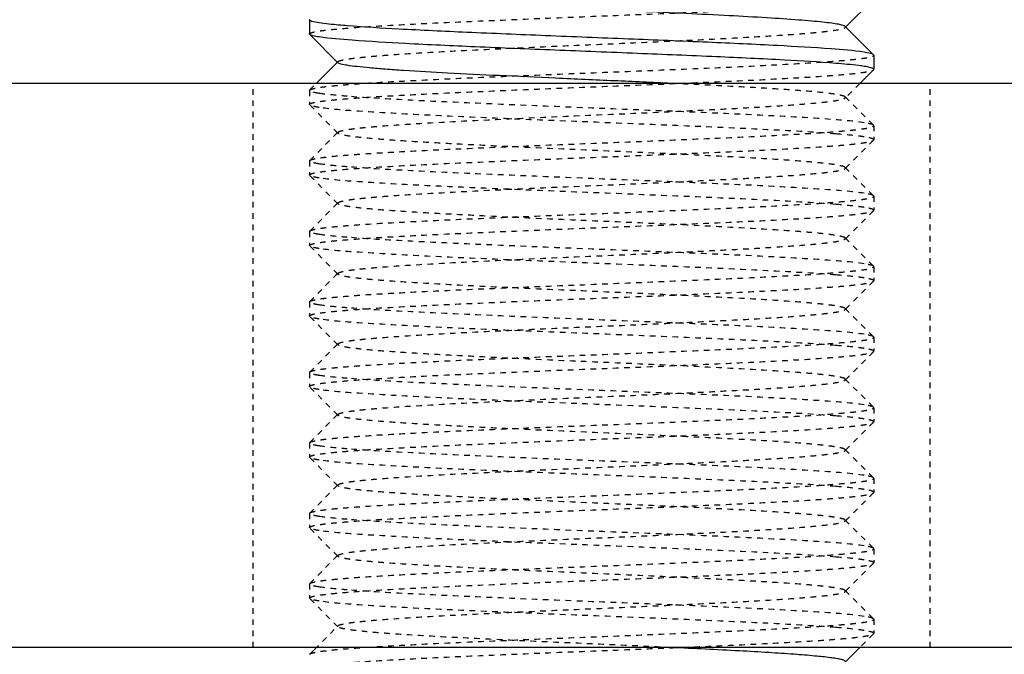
# Model space of a CAD drawing. Header units: millimetres. Extents: x -24622 to 2314, y -1603 to 2287.
# Tile 135 of 236: x 41 to 58, y 867 to 878. Entities that reach past the tile are written whole.
import ezdxf

# ---------------------------------------------------------------- set-up
doc = ezdxf.new("R2010")
doc.units = ezdxf.units.MM
doc.linetypes.add('HIDDEN', pattern=[0.2, 0.1, -0.1])
doc.layers.add('02___PRT_ALL_AXES', color=7, linetype='Continuous')
doc.layers.add('DEFAULT_2', color=8, linetype='HIDDEN')

msp = doc.modelspace()

# ---------------------------------------------------------------- linework, layer by layer
at = {"color": 7, "linetype": 'Continuous'}
for p, q in [((56.02, 878.829), (55.519, 878.328)), ((46.024, 878.462), (46.024, 878.212)), ((55.519, 878.346), (56.02, 877.845)), ((46.028, 878.204), (46.024, 878.212)), ((46.528, 877.703), (46.028, 878.204)), ((56.024, 877.837), (56.02, 877.845)), ((56.024, 877.837), (56.024, 877.587)), ((46.143, 877.336), (46.528, 877.721)), ((56.02, 877.579), (55.777, 877.336)), ((213.024, 877.336), (11.024, 877.336)), ((213.024, 867.336), (11.024, 867.336)), ((46.028, 867.22), (46.111, 867.303)), ((55.777, 867.336), (55.519, 867.078))]:
    msp.add_line(p, q, dxfattribs=at)
for points, start_tangent, end_tangent in [([(55.519, 878.346), (55.48, 878.365), (55.4, 878.384), (55.28, 878.403), (55.122, 878.422), (54.926, 878.441), (54.695, 878.46), (54.134, 878.498), (53.461, 878.536), (52.7, 878.574), (51.877, 878.612), (51.024, 878.65), (50.17, 878.687), (49.348, 878.725), (48.586, 878.763), (47.913, 878.801), (47.353, 878.839), (47.121, 878.858), (46.926, 878.877), (46.767, 878.896), (46.648, 878.915), (46.568, 878.934), (46.528, 878.953)], (-0.70985, 0.704353), (-0.707572, 0.706641)), ([(46.194, 878.41), (46.067, 878.436), (46.035, 878.449), (46.024, 878.462)], (-0.988371, 0.152064), (0, 1)), ([(46.694, 878.358), (46.54, 878.371), (46.194, 878.41)], (-0.99685, 0.079313), (-0.988371, 0.152064)), ([(55.853, 877.889), (55.27, 877.948), (54.321, 878.006), (53.087, 878.065), (51.676, 878.123), (50.209, 878.182), (48.812, 878.241), (47.606, 878.299), (46.694, 878.358)], (-0.988371, 0.152064), (-0.99685, 0.079313)), ([(46.194, 878.16), (46.081, 878.182), (46.028, 878.204)], (-0.988371, 0.152064), (-0.709309, 0.704897)), ([(55.354, 877.691), (54.442, 877.75), (53.235, 877.808), (51.838, 877.867), (50.371, 877.926), (48.96, 877.984), (47.727, 878.043), (46.778, 878.101), (46.194, 878.16)], (-0.99685, 0.079313), (-0.988371, 0.152064)), ([(56.02, 877.845), (55.967, 877.867), (55.853, 877.889)], (-0.709308, 0.704898), (-0.988371, 0.152064)), ([(52.441, 877.336), (51.426, 877.382), (50.39, 877.428), (49.387, 877.474), (48.471, 877.52), (47.691, 877.565), (47.365, 877.588), (47.088, 877.611), (46.863, 877.634), (46.693, 877.657), (46.581, 877.68), (46.528, 877.703)], (-0.998917, 0.046533), (-0.705534, 0.708676)), ([(55.853, 877.639), (55.758, 877.652), (55.354, 877.691)], (-0.988371, 0.152064), (-0.99685, 0.079313)), ([(56.024, 877.587), (56.013, 877.6), (55.981, 877.613), (55.853, 877.639)], (0, 1), (-0.988371, 0.152064)), ([(55.519, 867.096), (55.492, 867.111), (55.439, 867.126), (55.36, 867.141), (55.257, 867.156), (54.98, 867.186), (54.613, 867.216), (54.165, 867.246), (53.645, 867.276), (52.441, 867.336)], (-0.705586, 0.708625), (-0.998917, 0.046533))]:
    msp.add_spline(points, degree=3, dxfattribs=dict(at, start_tangent=start_tangent, end_tangent=end_tangent))
at = {"layer": '02___PRT_ALL_AXES', "color": 7, "linetype": 'Continuous'}
msp.add_line((46.024, 878.462), (46.024, 878.212), dxfattribs=at)
at = {"layer": '02___PRT_ALL_AXES', "color": 8, "linetype": 'HIDDEN'}
for p, q in [((57.024, 877.336), (45.024, 877.336)), ((45.024, 867.336), (45.024, 877.336)), ((57.024, 867.336), (57.024, 877.336)), ((46.024, 877.212), (46.024, 876.962)), ((56.024, 876.587), (56.024, 876.337)), ((46.024, 875.962), (46.024, 875.712)), ((56.024, 875.337), (56.024, 875.087)), ((46.024, 874.712), (46.024, 874.462)), ((56.024, 874.087), (56.024, 873.837)), ((46.024, 873.462), (46.024, 873.212)), ((56.024, 872.837), (56.024, 872.587)), ((46.024, 872.212), (46.024, 871.962)), ((56.024, 871.587), (56.024, 871.337)), ((46.024, 870.962), (46.024, 870.712)), ((56.024, 870.337), (56.024, 870.087)), ((46.024, 869.712), (46.024, 869.462)), ((56.024, 869.087), (56.024, 868.837)), ((46.024, 868.462), (46.024, 868.212)), ((57.024, 867.336), (45.024, 867.336))]:
    msp.add_line(p, q, dxfattribs=at)
at = {"layer": 'DEFAULT_2', "color": 8, "linetype": 'HIDDEN'}
for p, q in [((46.024, 878.462), (46.028, 878.47)), ((55.524, 878.337), (55.519, 878.346)), ((55.519, 878.328), (55.524, 878.337)), ((46.528, 877.703), (46.528, 877.721)), ((56.02, 877.579), (56.024, 877.587)), ((46.028, 877.22), (46.143, 877.336)), ((55.777, 877.336), (55.519, 877.078)), ((46.024, 877.212), (46.028, 877.22)), ((46.024, 877.212), (46.024, 876.962)), ((46.028, 876.954), (46.024, 876.962)), ((46.528, 876.453), (46.028, 876.954)), ((55.519, 877.096), (56.02, 876.595)), ((55.519, 877.078), (55.519, 877.096)), ((56.024, 876.587), (56.02, 876.595)), ((46.028, 875.97), (46.528, 876.471)), ((46.528, 876.453), (46.528, 876.471)), ((56.024, 876.587), (56.024, 876.337)), ((56.02, 876.329), (55.519, 875.828)), ((56.02, 876.329), (56.024, 876.337)), ((46.024, 875.962), (46.028, 875.97)), ((46.024, 875.962), (46.024, 875.712)), ((55.519, 875.846), (56.02, 875.345)), ((46.028, 875.704), (46.024, 875.712)), ((46.528, 875.203), (46.028, 875.704)), ((46.028, 874.72), (46.528, 875.221)), ((46.528, 875.203), (46.528, 875.221)), ((56.024, 875.337), (56.02, 875.345)), ((56.02, 875.079), (55.519, 874.578)), ((56.02, 875.079), (56.024, 875.087)), ((46.024, 874.712), (46.028, 874.72)), ((46.024, 874.712), (46.024, 874.462)), ((55.519, 874.596), (56.02, 874.095)), ((55.519, 874.578), (55.519, 874.596)), ((46.028, 874.454), (46.024, 874.462)), ((46.528, 873.953), (46.028, 874.454)), ((46.028, 873.47), (46.528, 873.971)), ((46.528, 873.953), (46.528, 873.971)), ((56.024, 874.087), (56.02, 874.095)), ((56.024, 874.087), (56.024, 873.837)), ((56.02, 873.829), (55.519, 873.328)), ((56.02, 873.829), (56.024, 873.837)), ((46.024, 873.462), (46.028, 873.47)), ((46.024, 873.462), (46.024, 873.212)), ((55.519, 873.346), (56.02, 872.845)), ((55.524, 873.337), (55.519, 873.346)), ((55.519, 873.328), (55.524, 873.337)), ((46.028, 873.204), (46.024, 873.212)), ((46.528, 872.703), (46.028, 873.204)), ((56.024, 872.837), (56.02, 872.845)), ((56.024, 872.837), (56.024, 872.587)), ((46.028, 872.22), (46.528, 872.721)), ((46.528, 872.703), (46.528, 872.721)), ((56.02, 872.579), (55.519, 872.078)), ((56.02, 872.579), (56.024, 872.587)), ((46.024, 872.212), (46.028, 872.22)), ((46.024, 872.212), (46.024, 871.962)), ((55.519, 872.096), (56.02, 871.595)), ((55.519, 872.078), (55.519, 872.096)), ((46.028, 871.954), (46.024, 871.962)), ((46.528, 871.453), (46.028, 871.954)), ((56.024, 871.587), (56.02, 871.595)), ((56.024, 871.587), (56.024, 871.337)), ((46.028, 870.97), (46.528, 871.471)), ((46.528, 871.453), (46.528, 871.471)), ((56.02, 871.329), (55.519, 870.828)), ((56.02, 871.329), (56.024, 871.337)), ((46.024, 870.962), (46.028, 870.97)), ((46.024, 870.962), (46.024, 870.712)), ((55.519, 870.846), (56.02, 870.345)), ((46.028, 870.704), (46.024, 870.712)), ((46.528, 870.203), (46.028, 870.704)), ((56.024, 870.337), (56.02, 870.345)), ((56.024, 870.337), (56.024, 870.087)), ((46.028, 869.72), (46.528, 870.221)), ((46.528, 870.203), (46.528, 870.221)), ((56.02, 870.079), (55.519, 869.578)), ((56.02, 870.079), (56.024, 870.087)), ((46.024, 869.712), (46.028, 869.72)), ((46.024, 869.712), (46.024, 869.462)), ((46.028, 869.454), (46.024, 869.462)), ((46.528, 868.953), (46.028, 869.454)), ((55.519, 869.596), (56.02, 869.095)), ((55.519, 869.578), (55.519, 869.596)), ((56.024, 869.087), (56.02, 869.095)), ((56.024, 869.087), (56.024, 868.837)), ((46.028, 868.47), (46.528, 868.971)), ((46.528, 868.953), (46.528, 868.971)), ((56.02, 868.829), (55.519, 868.328)), ((56.02, 868.829), (56.024, 868.837)), ((46.024, 868.462), (46.028, 868.47)), ((46.024, 868.462), (46.024, 868.212)), ((46.028, 868.204), (46.024, 868.212)), ((55.519, 868.346), (56.02, 867.845)), ((55.524, 868.337), (55.519, 868.346)), ((55.519, 868.328), (55.524, 868.337)), ((46.528, 867.703), (46.028, 868.204)), ((46.111, 867.303), (46.528, 867.721)), ((46.528, 867.703), (46.528, 867.721)), ((56.024, 867.837), (56.02, 867.845)), ((56.024, 867.837), (56.024, 867.587)), ((56.02, 867.579), (55.777, 867.336)), ((56.02, 867.579), (56.024, 867.587)), ((46.024, 867.212), (46.028, 867.22))]:
    msp.add_line(p, q, dxfattribs=at)
for points, start_tangent, end_tangent in [([(46.024, 878.212), (46.047, 878.231), (46.118, 878.251), (46.234, 878.27), (46.395, 878.289), (46.6, 878.308), (46.846, 878.328), (47.453, 878.366), (48.194, 878.405), (49.042, 878.443), (49.963, 878.482), (50.924, 878.521), (51.889, 878.559), (52.822, 878.598), (53.687, 878.636), (54.452, 878.675), (55.089, 878.713), (55.352, 878.733), (55.574, 878.752), (55.753, 878.771), (55.888, 878.791), (55.977, 878.81), (56.02, 878.829)], (0, 1), (0.709309, 0.704897)), ([(46.528, 877.721), (46.568, 877.74), (46.648, 877.759), (46.767, 877.778), (46.926, 877.797), (47.121, 877.816), (47.353, 877.835), (47.913, 877.873), (48.586, 877.911), (49.348, 877.949), (50.17, 877.987), (51.024, 878.024), (51.877, 878.062), (52.7, 878.1), (53.461, 878.138), (54.134, 878.176), (54.695, 878.214), (54.926, 878.233), (55.122, 878.252), (55.28, 878.271), (55.4, 878.29), (55.48, 878.309), (55.519, 878.328)], (0.707569, 0.706644), (0.709853, 0.70435)), ([(46.028, 877.22), (46.071, 877.239), (46.16, 877.259), (46.295, 877.278), (46.474, 877.297), (46.696, 877.316), (46.959, 877.336), (47.596, 877.374), (48.361, 877.413), (49.226, 877.451), (50.159, 877.49), (51.123, 877.528), (52.085, 877.567), (53.006, 877.606), (53.853, 877.644), (54.594, 877.683), (55.202, 877.721), (55.448, 877.741), (55.653, 877.76), (55.814, 877.779), (55.93, 877.798), (56, 877.818), (56.024, 877.837)], (0.709308, 0.704898), (0, 1)), ([(46.024, 876.962), (46.047, 876.981), (46.118, 877.001), (46.234, 877.02), (46.395, 877.039), (46.6, 877.058), (46.846, 877.078), (47.453, 877.116), (48.194, 877.155), (49.042, 877.193), (49.963, 877.232), (50.924, 877.271), (51.889, 877.309), (52.822, 877.348), (53.687, 877.386), (54.452, 877.425), (55.089, 877.463), (55.352, 877.483), (55.574, 877.502), (55.753, 877.521), (55.888, 877.541), (55.977, 877.56), (56.02, 877.579)], (0, 1), (0.709309, 0.704897)), ([(55.519, 877.096), (55.492, 877.111), (55.439, 877.126), (55.36, 877.141), (55.257, 877.156), (54.98, 877.186), (54.613, 877.216), (54.165, 877.246), (53.645, 877.276), (52.441, 877.336)], (-0.705586, 0.708625), (-0.998917, 0.046533)), ([(46.194, 877.16), (46.067, 877.186), (46.035, 877.199), (46.024, 877.212)], (-0.988371, 0.152064), (0, 1)), ([(46.694, 877.108), (46.54, 877.121), (46.194, 877.16)], (-0.99685, 0.079313), (-0.988371, 0.152064)), ([(46.194, 876.91), (46.081, 876.932), (46.028, 876.954)], (-0.988371, 0.152064), (-0.709309, 0.704897)), ([(46.528, 876.471), (46.568, 876.49), (46.648, 876.509), (46.767, 876.528), (46.926, 876.547), (47.122, 876.566), (47.353, 876.585), (47.913, 876.623), (48.958, 876.68), (50.17, 876.737), (51.453, 876.793), (52.7, 876.85), (53.278, 876.879), (53.811, 876.907), (54.286, 876.936), (54.695, 876.964), (55.029, 876.993), (55.28, 877.021), (55.445, 877.05), (55.494, 877.064), (55.519, 877.078)], (0.705531, 0.708679), (0.705589, 0.708621)), ([(55.853, 876.639), (55.27, 876.698), (54.321, 876.756), (53.087, 876.815), (51.676, 876.873), (50.209, 876.932), (48.812, 876.991), (47.606, 877.049), (46.694, 877.108)], (-0.988371, 0.152064), (-0.99685, 0.079313)), ([(55.354, 876.441), (54.442, 876.5), (53.235, 876.558), (51.838, 876.617), (50.371, 876.676), (48.96, 876.734), (47.727, 876.793), (46.778, 876.851), (46.194, 876.91)], (-0.99685, 0.079313), (-0.988371, 0.152064)), ([(56.02, 876.595), (55.967, 876.617), (55.853, 876.639)], (-0.709308, 0.704898), (-0.988371, 0.152064)), ([(46.028, 875.97), (46.071, 875.989), (46.16, 876.009), (46.295, 876.028), (46.474, 876.047), (46.696, 876.066), (46.959, 876.086), (47.596, 876.124), (48.361, 876.163), (49.226, 876.201), (50.159, 876.24), (51.123, 876.278), (52.085, 876.317), (53.006, 876.356), (53.853, 876.394), (54.594, 876.433), (55.202, 876.471), (55.448, 876.491), (55.653, 876.51), (55.814, 876.529), (55.93, 876.548), (56, 876.568), (56.024, 876.587)], (0.709308, 0.704898), (0, 1)), ([(55.519, 875.846), (55.48, 875.865), (55.4, 875.884), (55.28, 875.903), (55.122, 875.922), (54.926, 875.941), (54.695, 875.96), (54.135, 875.998), (53.09, 876.055), (51.877, 876.112), (50.595, 876.168), (49.348, 876.225), (48.769, 876.254), (48.237, 876.282), (47.761, 876.311), (47.353, 876.339), (47.019, 876.368), (46.767, 876.396), (46.603, 876.425), (46.554, 876.439), (46.528, 876.453)], (-0.708262, 0.70595), (-0.707572, 0.706641)), ([(55.853, 876.389), (55.758, 876.402), (55.354, 876.441)], (-0.988371, 0.152064), (-0.99685, 0.079313)), ([(46.024, 875.712), (46.047, 875.731), (46.118, 875.751), (46.234, 875.77), (46.395, 875.789), (46.6, 875.808), (46.846, 875.828), (47.453, 875.866), (48.194, 875.905), (49.042, 875.943), (49.963, 875.982), (50.924, 876.021), (51.889, 876.059), (52.822, 876.098), (53.687, 876.136), (54.452, 876.175), (55.089, 876.213), (55.352, 876.233), (55.574, 876.252), (55.753, 876.271), (55.888, 876.291), (55.977, 876.31), (56.02, 876.329)], (0, 1), (0.709309, 0.704897)), ([(56.024, 876.337), (56.013, 876.35), (55.981, 876.363), (55.853, 876.389)], (0, 1), (-0.988371, 0.152064)), ([(46.194, 875.91), (46.067, 875.936), (46.035, 875.949), (46.024, 875.962)], (-0.988371, 0.152064), (0, 1)), ([(46.694, 875.858), (46.54, 875.871), (46.194, 875.91)], (-0.99685, 0.079313), (-0.988371, 0.152064)), ([(46.528, 875.221), (46.568, 875.24), (46.648, 875.259), (46.767, 875.278), (46.926, 875.297), (47.121, 875.316), (47.353, 875.335), (47.913, 875.373), (48.958, 875.43), (50.17, 875.487), (51.453, 875.543), (52.7, 875.6), (53.278, 875.629), (53.811, 875.657), (54.286, 875.686), (54.695, 875.714), (55.029, 875.743), (55.28, 875.771), (55.445, 875.8), (55.494, 875.814), (55.519, 875.828)], (0.707569, 0.706644), (0.708265, 0.705946)), ([(55.853, 875.389), (55.27, 875.448), (54.321, 875.506), (53.087, 875.565), (51.676, 875.623), (50.209, 875.682), (48.812, 875.741), (47.606, 875.799), (46.694, 875.858)], (-0.988371, 0.152064), (-0.99685, 0.079313)), ([(55.519, 875.828), (55.519, 875.846)], (0.708265, 0.705946), (-0.708262, 0.70595)), ([(46.194, 875.66), (46.081, 875.682), (46.028, 875.704)], (-0.988371, 0.152064), (-0.709309, 0.704897)), ([(55.354, 875.191), (54.442, 875.25), (53.235, 875.308), (51.838, 875.367), (50.371, 875.426), (48.96, 875.484), (47.727, 875.543), (46.778, 875.601), (46.194, 875.66)], (-0.99685, 0.079313), (-0.988371, 0.152064)), ([(56.02, 875.345), (55.967, 875.367), (55.853, 875.389)], (-0.709308, 0.704898), (-0.988371, 0.152064)), ([(46.028, 874.72), (46.071, 874.739), (46.16, 874.759), (46.295, 874.778), (46.474, 874.797), (46.696, 874.816), (46.959, 874.836), (47.596, 874.874), (48.361, 874.913), (49.226, 874.951), (50.159, 874.99), (51.123, 875.028), (52.085, 875.067), (53.006, 875.106), (53.853, 875.144), (54.594, 875.183), (55.202, 875.221), (55.448, 875.241), (55.653, 875.26), (55.814, 875.279), (55.93, 875.298), (56, 875.318), (56.024, 875.337)], (0.709308, 0.704898), (0, 1)), ([(55.519, 874.596), (55.48, 874.615), (55.4, 874.634), (55.28, 874.653), (55.122, 874.672), (54.926, 874.691), (54.695, 874.71), (54.135, 874.748), (53.09, 874.805), (51.877, 874.862), (50.595, 874.918), (49.348, 874.975), (48.769, 875.004), (48.237, 875.032), (47.761, 875.061), (47.353, 875.089), (47.019, 875.118), (46.767, 875.146), (46.603, 875.175), (46.554, 875.189), (46.528, 875.203)], (-0.705586, 0.708625), (-0.705534, 0.708676)), ([(46.024, 874.462), (46.047, 874.481), (46.118, 874.501), (46.234, 874.52), (46.395, 874.539), (46.6, 874.558), (46.846, 874.578), (47.453, 874.616), (48.194, 874.655), (49.042, 874.693), (49.963, 874.732), (50.924, 874.771), (51.889, 874.809), (52.822, 874.848), (53.687, 874.886), (54.452, 874.925), (55.089, 874.963), (55.352, 874.983), (55.574, 875.002), (55.753, 875.021), (55.888, 875.041), (55.977, 875.06), (56.02, 875.079)], (0, 1), (0.709309, 0.704897)), ([(55.853, 875.139), (55.758, 875.152), (55.354, 875.191)], (-0.988371, 0.152064), (-0.99685, 0.079313)), ([(56.024, 875.087), (56.013, 875.1), (55.981, 875.113), (55.853, 875.139)], (0, 1), (-0.988371, 0.152064)), ([(46.194, 874.66), (46.067, 874.686), (46.035, 874.699), (46.024, 874.712)], (-0.988371, 0.152064), (0, 1)), ([(46.694, 874.608), (46.54, 874.621), (46.194, 874.66)], (-0.99685, 0.079313), (-0.988371, 0.152064)), ([(46.528, 873.971), (46.568, 873.99), (46.648, 874.009), (46.767, 874.028), (46.926, 874.047), (47.122, 874.066), (47.353, 874.085), (47.913, 874.123), (48.958, 874.18), (50.17, 874.237), (51.453, 874.293), (52.7, 874.35), (53.278, 874.379), (53.811, 874.407), (54.286, 874.436), (54.695, 874.464), (55.029, 874.493), (55.28, 874.521), (55.445, 874.55), (55.494, 874.564), (55.519, 874.578)], (0.705531, 0.708679), (0.705589, 0.708621)), ([(55.853, 874.139), (55.27, 874.198), (54.321, 874.256), (53.087, 874.315), (51.676, 874.373), (50.209, 874.432), (48.812, 874.491), (47.606, 874.549), (46.694, 874.608)], (-0.988371, 0.152064), (-0.99685, 0.079313)), ([(46.194, 874.41), (46.081, 874.432), (46.028, 874.454)], (-0.988371, 0.152064), (-0.709309, 0.704897)), ([(55.354, 873.941), (54.442, 874), (53.235, 874.058), (51.838, 874.117), (50.371, 874.176), (48.96, 874.234), (47.727, 874.293), (46.778, 874.351), (46.194, 874.41)], (-0.99685, 0.079313), (-0.988371, 0.152064)), ([(46.028, 873.47), (46.071, 873.489), (46.16, 873.509), (46.295, 873.528), (46.474, 873.547), (46.696, 873.566), (46.959, 873.586), (47.596, 873.624), (48.361, 873.663), (49.226, 873.701), (50.159, 873.74), (51.123, 873.778), (52.085, 873.817), (53.006, 873.856), (53.853, 873.894), (54.594, 873.933), (55.202, 873.971), (55.448, 873.991), (55.653, 874.01), (55.814, 874.029), (55.93, 874.048), (56, 874.068), (56.024, 874.087)], (0.709308, 0.704898), (0, 1)), ([(56.02, 874.095), (55.967, 874.117), (55.853, 874.139)], (-0.709308, 0.704898), (-0.988371, 0.152064)), ([(46.024, 873.212), (46.047, 873.231), (46.118, 873.251), (46.234, 873.27), (46.395, 873.289), (46.6, 873.308), (46.846, 873.328), (47.453, 873.366), (48.194, 873.405), (49.042, 873.443), (49.963, 873.482), (50.924, 873.521), (51.889, 873.559), (52.822, 873.598), (53.687, 873.636), (54.452, 873.675), (55.089, 873.713), (55.352, 873.733), (55.574, 873.752), (55.753, 873.771), (55.888, 873.791), (55.977, 873.81), (56.02, 873.829)], (0, 1), (0.709309, 0.704897)), ([(55.519, 873.346), (55.48, 873.365), (55.4, 873.384), (55.28, 873.403), (55.122, 873.422), (54.926, 873.441), (54.695, 873.46), (54.134, 873.498), (53.461, 873.536), (52.7, 873.574), (51.877, 873.612), (51.024, 873.65), (50.17, 873.687), (49.348, 873.725), (48.586, 873.763), (47.913, 873.801), (47.353, 873.839), (47.121, 873.858), (46.926, 873.877), (46.767, 873.896), (46.648, 873.915), (46.568, 873.934), (46.528, 873.953)], (-0.70985, 0.704353), (-0.707572, 0.706641)), ([(55.853, 873.889), (55.758, 873.902), (55.354, 873.941)], (-0.988371, 0.152064), (-0.99685, 0.079313)), ([(56.024, 873.837), (56.013, 873.85), (55.981, 873.863), (55.853, 873.889)], (0, 1), (-0.988371, 0.152064)), ([(46.194, 873.41), (46.067, 873.436), (46.035, 873.449), (46.024, 873.462)], (-0.988371, 0.152064), (0, 1)), ([(46.694, 873.358), (46.54, 873.371), (46.194, 873.41)], (-0.99685, 0.079313), (-0.988371, 0.152064)), ([(46.528, 872.721), (46.568, 872.74), (46.648, 872.759), (46.767, 872.778), (46.926, 872.797), (47.121, 872.816), (47.353, 872.835), (47.913, 872.873), (48.586, 872.911), (49.348, 872.949), (50.17, 872.987), (51.024, 873.024), (51.877, 873.062), (52.7, 873.1), (53.461, 873.138), (54.134, 873.176), (54.695, 873.214), (54.926, 873.233), (55.122, 873.252), (55.28, 873.271), (55.4, 873.29), (55.48, 873.309), (55.519, 873.328)], (0.707569, 0.706644), (0.709853, 0.70435)), ([(55.853, 872.889), (55.27, 872.948), (54.321, 873.006), (53.087, 873.065), (51.676, 873.123), (50.209, 873.182), (48.812, 873.241), (47.606, 873.299), (46.694, 873.358)], (-0.988371, 0.152064), (-0.99685, 0.079313)), ([(46.194, 873.16), (46.081, 873.182), (46.028, 873.204)], (-0.988371, 0.152064), (-0.709309, 0.704897)), ([(55.354, 872.691), (54.442, 872.75), (53.235, 872.808), (51.838, 872.867), (50.371, 872.926), (48.96, 872.984), (47.727, 873.043), (46.778, 873.101), (46.194, 873.16)], (-0.99685, 0.079313), (-0.988371, 0.152064)), ([(46.028, 872.22), (46.071, 872.239), (46.16, 872.259), (46.295, 872.278), (46.474, 872.297), (46.696, 872.316), (46.959, 872.336), (47.596, 872.374), (48.361, 872.413), (49.226, 872.451), (50.159, 872.49), (51.123, 872.528), (52.085, 872.567), (53.006, 872.606), (53.853, 872.644), (54.594, 872.683), (55.202, 872.721), (55.448, 872.741), (55.653, 872.76), (55.814, 872.779), (55.93, 872.798), (56, 872.818), (56.024, 872.837)], (0.709308, 0.704898), (0, 1)), ([(56.02, 872.845), (55.967, 872.867), (55.853, 872.889)], (-0.709308, 0.704898), (-0.988371, 0.152064)), ([(46.024, 871.962), (46.047, 871.981), (46.118, 872.001), (46.234, 872.02), (46.395, 872.039), (46.6, 872.058), (46.846, 872.078), (47.453, 872.116), (48.194, 872.155), (49.042, 872.193), (49.963, 872.232), (50.924, 872.271), (51.889, 872.309), (52.822, 872.348), (53.687, 872.386), (54.452, 872.425), (55.089, 872.463), (55.352, 872.483), (55.574, 872.502), (55.753, 872.521), (55.888, 872.541), (55.977, 872.56), (56.02, 872.579)], (0, 1), (0.709309, 0.704897)), ([(55.519, 872.096), (55.48, 872.115), (55.4, 872.134), (55.28, 872.153), (55.122, 872.172), (54.926, 872.191), (54.695, 872.21), (54.135, 872.248), (53.09, 872.305), (51.877, 872.362), (50.595, 872.418), (49.348, 872.475), (48.769, 872.504), (48.237, 872.532), (47.761, 872.561), (47.353, 872.589), (47.019, 872.618), (46.767, 872.646), (46.603, 872.675), (46.554, 872.689), (46.528, 872.703)], (-0.705586, 0.708625), (-0.705534, 0.708676)), ([(55.853, 872.639), (55.758, 872.652), (55.354, 872.691)], (-0.988371, 0.152064), (-0.99685, 0.079313)), ([(56.024, 872.587), (56.013, 872.6), (55.981, 872.613), (55.853, 872.639)], (0, 1), (-0.988371, 0.152064)), ([(46.194, 872.16), (46.067, 872.186), (46.035, 872.199), (46.024, 872.212)], (-0.988371, 0.152064), (0, 1)), ([(46.694, 872.108), (46.54, 872.121), (46.194, 872.16)], (-0.99685, 0.079313), (-0.988371, 0.152064)), ([(46.528, 871.471), (46.568, 871.49), (46.648, 871.509), (46.767, 871.528), (46.926, 871.547), (47.122, 871.566), (47.353, 871.585), (47.913, 871.623), (48.958, 871.68), (50.17, 871.737), (51.453, 871.793), (52.7, 871.85), (53.278, 871.879), (53.811, 871.907), (54.286, 871.936), (54.695, 871.964), (55.029, 871.993), (55.28, 872.021), (55.445, 872.05), (55.494, 872.064), (55.519, 872.078)], (0.705531, 0.708679), (0.705589, 0.708621)), ([(55.853, 871.639), (55.27, 871.698), (54.321, 871.756), (53.087, 871.815), (51.676, 871.873), (50.209, 871.932), (48.812, 871.991), (47.606, 872.049), (46.694, 872.108)], (-0.988371, 0.152064), (-0.99685, 0.079313)), ([(46.194, 871.91), (46.081, 871.932), (46.028, 871.954)], (-0.988371, 0.152064), (-0.709309, 0.704897)), ([(55.354, 871.441), (54.442, 871.5), (53.235, 871.558), (51.838, 871.617), (50.371, 871.676), (48.96, 871.734), (47.727, 871.793), (46.778, 871.851), (46.194, 871.91)], (-0.99685, 0.079313), (-0.988371, 0.152064)), ([(46.028, 870.97), (46.071, 870.989), (46.16, 871.009), (46.295, 871.028), (46.474, 871.047), (46.696, 871.066), (46.959, 871.086), (47.596, 871.124), (48.361, 871.163), (49.226, 871.201), (50.159, 871.24), (51.123, 871.278), (52.085, 871.317), (53.006, 871.356), (53.853, 871.394), (54.594, 871.433), (55.202, 871.471), (55.448, 871.491), (55.653, 871.51), (55.814, 871.529), (55.93, 871.548), (56, 871.568), (56.024, 871.587)], (0.709308, 0.704898), (0, 1)), ([(56.02, 871.595), (55.967, 871.617), (55.853, 871.639)], (-0.709308, 0.704898), (-0.988371, 0.152064)), ([(55.519, 870.846), (55.48, 870.865), (55.4, 870.884), (55.28, 870.903), (55.122, 870.922), (54.926, 870.941), (54.695, 870.96), (54.135, 870.998), (53.09, 871.055), (51.877, 871.112), (50.595, 871.168), (49.348, 871.225), (48.769, 871.254), (48.237, 871.282), (47.761, 871.311), (47.353, 871.339), (47.019, 871.368), (46.767, 871.396), (46.603, 871.425), (46.554, 871.439), (46.528, 871.453)], (-0.708262, 0.70595), (-0.707572, 0.706641)), ([(55.853, 871.389), (55.758, 871.402), (55.354, 871.441)], (-0.988371, 0.152064), (-0.99685, 0.079313)), ([(56.024, 871.337), (56.013, 871.35), (55.981, 871.363), (55.853, 871.389)], (0, 1), (-0.988371, 0.152064)), ([(46.024, 870.712), (46.047, 870.731), (46.118, 870.751), (46.234, 870.77), (46.395, 870.789), (46.6, 870.808), (46.846, 870.828), (47.453, 870.866), (48.194, 870.905), (49.042, 870.943), (49.963, 870.982), (50.924, 871.021), (51.889, 871.059), (52.822, 871.098), (53.687, 871.136), (54.452, 871.175), (55.089, 871.213), (55.352, 871.233), (55.574, 871.252), (55.753, 871.271), (55.888, 871.291), (55.977, 871.31), (56.02, 871.329)], (0, 1), (0.709309, 0.704897)), ([(46.194, 870.91), (46.067, 870.936), (46.035, 870.949), (46.024, 870.962)], (-0.988371, 0.152064), (0, 1)), ([(46.694, 870.858), (46.54, 870.871), (46.194, 870.91)], (-0.99685, 0.079313), (-0.988371, 0.152064)), ([(55.853, 870.389), (55.27, 870.448), (54.321, 870.506), (53.087, 870.565), (51.676, 870.623), (50.209, 870.682), (48.812, 870.741), (47.606, 870.799), (46.694, 870.858)], (-0.988371, 0.152064), (-0.99685, 0.079313)), ([(55.519, 870.828), (55.519, 870.846)], (0.708265, 0.705946), (-0.708262, 0.70595)), ([(46.194, 870.66), (46.081, 870.682), (46.028, 870.704)], (-0.988371, 0.152064), (-0.709309, 0.704897)), ([(55.354, 870.191), (54.442, 870.25), (53.235, 870.308), (51.838, 870.367), (50.371, 870.426), (48.96, 870.484), (47.727, 870.543), (46.778, 870.601), (46.194, 870.66)], (-0.99685, 0.079313), (-0.988371, 0.152064)), ([(46.528, 870.221), (46.568, 870.24), (46.648, 870.259), (46.767, 870.278), (46.926, 870.297), (47.121, 870.316), (47.353, 870.335), (47.913, 870.373), (48.958, 870.43), (50.17, 870.487), (51.453, 870.543), (52.7, 870.6), (53.278, 870.629), (53.811, 870.657), (54.286, 870.686), (54.695, 870.714), (55.029, 870.743), (55.28, 870.771), (55.445, 870.8), (55.494, 870.814), (55.519, 870.828)], (0.707569, 0.706644), (0.708265, 0.705946)), ([(46.028, 869.72), (46.071, 869.739), (46.16, 869.759), (46.295, 869.778), (46.474, 869.797), (46.696, 869.816), (46.959, 869.836), (47.596, 869.874), (48.361, 869.913), (49.226, 869.951), (50.159, 869.99), (51.123, 870.028), (52.085, 870.067), (53.006, 870.106), (53.853, 870.144), (54.594, 870.183), (55.202, 870.221), (55.448, 870.241), (55.653, 870.26), (55.814, 870.279), (55.93, 870.298), (56, 870.318), (56.024, 870.337)], (0.709308, 0.704898), (0, 1)), ([(56.02, 870.345), (55.967, 870.367), (55.853, 870.389)], (-0.709308, 0.704898), (-0.988371, 0.152064)), ([(55.519, 869.596), (55.48, 869.615), (55.4, 869.634), (55.28, 869.653), (55.122, 869.672), (54.926, 869.691), (54.695, 869.71), (54.135, 869.748), (53.09, 869.805), (51.877, 869.862), (50.595, 869.918), (49.348, 869.975), (48.769, 870.004), (48.237, 870.032), (47.761, 870.061), (47.353, 870.089), (47.019, 870.118), (46.767, 870.146), (46.603, 870.175), (46.554, 870.189), (46.528, 870.203)], (-0.705586, 0.708625), (-0.705534, 0.708676)), ([(55.853, 870.139), (55.758, 870.152), (55.354, 870.191)], (-0.988371, 0.152064), (-0.99685, 0.079313)), ([(56.024, 870.087), (56.013, 870.1), (55.981, 870.113), (55.853, 870.139)], (0, 1), (-0.988371, 0.152064)), ([(46.024, 869.462), (46.047, 869.481), (46.118, 869.501), (46.234, 869.52), (46.395, 869.539), (46.6, 869.558), (46.846, 869.578), (47.453, 869.616), (48.194, 869.655), (49.042, 869.693), (49.963, 869.732), (50.924, 869.771), (51.889, 869.809), (52.822, 869.848), (53.687, 869.886), (54.452, 869.925), (55.089, 869.963), (55.352, 869.983), (55.574, 870.002), (55.753, 870.021), (55.888, 870.041), (55.977, 870.06), (56.02, 870.079)], (0, 1), (0.709309, 0.704897)), ([(46.194, 869.66), (46.067, 869.686), (46.035, 869.699), (46.024, 869.712)], (-0.988371, 0.152064), (0, 1)), ([(46.694, 869.608), (46.54, 869.621), (46.194, 869.66)], (-0.99685, 0.079313), (-0.988371, 0.152064)), ([(55.853, 869.139), (55.27, 869.198), (54.321, 869.256), (53.087, 869.315), (51.676, 869.373), (50.209, 869.432), (48.812, 869.491), (47.606, 869.549), (46.694, 869.608)], (-0.988371, 0.152064), (-0.99685, 0.079313)), ([(46.194, 869.41), (46.081, 869.432), (46.028, 869.454)], (-0.988371, 0.152064), (-0.709309, 0.704897)), ([(46.528, 868.971), (46.568, 868.99), (46.648, 869.009), (46.767, 869.028), (46.926, 869.047), (47.122, 869.066), (47.353, 869.085), (47.913, 869.123), (48.958, 869.18), (50.17, 869.237), (51.453, 869.293), (52.7, 869.35), (53.278, 869.379), (53.811, 869.407), (54.286, 869.436), (54.695, 869.464), (55.029, 869.493), (55.28, 869.521), (55.445, 869.55), (55.494, 869.564), (55.519, 869.578)], (0.705531, 0.708679), (0.705589, 0.708621)), ([(55.354, 868.941), (54.442, 869), (53.235, 869.058), (51.838, 869.117), (50.371, 869.176), (48.96, 869.234), (47.727, 869.293), (46.778, 869.351), (46.194, 869.41)], (-0.99685, 0.079313), (-0.988371, 0.152064)), ([(46.028, 868.47), (46.071, 868.489), (46.16, 868.509), (46.295, 868.528), (46.474, 868.547), (46.696, 868.566), (46.959, 868.586), (47.596, 868.624), (48.361, 868.663), (49.226, 868.701), (50.159, 868.74), (51.123, 868.778), (52.085, 868.817), (53.006, 868.856), (53.853, 868.894), (54.594, 868.933), (55.202, 868.971), (55.448, 868.991), (55.653, 869.01), (55.814, 869.029), (55.93, 869.048), (56, 869.068), (56.024, 869.087)], (0.709308, 0.704898), (0, 1)), ([(56.02, 869.095), (55.967, 869.117), (55.853, 869.139)], (-0.709308, 0.704898), (-0.988371, 0.152064)), ([(55.519, 868.346), (55.48, 868.365), (55.4, 868.384), (55.28, 868.403), (55.122, 868.422), (54.926, 868.441), (54.695, 868.46), (54.134, 868.498), (53.461, 868.536), (52.7, 868.574), (51.877, 868.612), (51.024, 868.65), (50.17, 868.687), (49.348, 868.725), (48.586, 868.763), (47.913, 868.801), (47.353, 868.839), (47.121, 868.858), (46.926, 868.877), (46.767, 868.896), (46.648, 868.915), (46.568, 868.934), (46.528, 868.953)], (-0.70985, 0.704353), (-0.707572, 0.706641)), ([(55.853, 868.889), (55.758, 868.902), (55.354, 868.941)], (-0.988371, 0.152064), (-0.99685, 0.079313)), ([(46.024, 868.212), (46.047, 868.231), (46.118, 868.251), (46.234, 868.27), (46.395, 868.289), (46.6, 868.308), (46.846, 868.328), (47.453, 868.366), (48.194, 868.405), (49.042, 868.443), (49.963, 868.482), (50.924, 868.521), (51.889, 868.559), (52.822, 868.598), (53.687, 868.636), (54.452, 868.675), (55.089, 868.713), (55.352, 868.733), (55.574, 868.752), (55.753, 868.771), (55.888, 868.791), (55.977, 868.81), (56.02, 868.829)], (0, 1), (0.709309, 0.704897)), ([(56.024, 868.837), (56.013, 868.85), (55.981, 868.863), (55.853, 868.889)], (0, 1), (-0.988371, 0.152064)), ([(46.194, 868.41), (46.067, 868.436), (46.035, 868.449), (46.024, 868.462)], (-0.988371, 0.152064), (0, 1)), ([(46.694, 868.358), (46.54, 868.371), (46.194, 868.41)], (-0.99685, 0.079313), (-0.988371, 0.152064)), ([(46.528, 867.721), (46.568, 867.74), (46.648, 867.759), (46.767, 867.778), (46.926, 867.797), (47.121, 867.816), (47.353, 867.835), (47.913, 867.873), (48.586, 867.911), (49.348, 867.949), (50.17, 867.987), (51.024, 868.024), (51.877, 868.062), (52.7, 868.1), (53.461, 868.138), (54.134, 868.176), (54.695, 868.214), (54.926, 868.233), (55.122, 868.252), (55.28, 868.271), (55.4, 868.29), (55.48, 868.309), (55.519, 868.328)], (0.707569, 0.706644), (0.709853, 0.70435)), ([(55.853, 867.889), (55.27, 867.948), (54.321, 868.006), (53.087, 868.065), (51.676, 868.123), (50.209, 868.182), (48.812, 868.241), (47.606, 868.299), (46.694, 868.358)], (-0.988371, 0.152064), (-0.99685, 0.079313)), ([(46.194, 868.16), (46.081, 868.182), (46.028, 868.204)], (-0.988371, 0.152064), (-0.709309, 0.704897)), ([(55.354, 867.691), (54.442, 867.75), (53.235, 867.808), (51.838, 867.867), (50.371, 867.926), (48.96, 867.984), (47.727, 868.043), (46.778, 868.101), (46.194, 868.16)], (-0.99685, 0.079313), (-0.988371, 0.152064)), ([(56.02, 867.845), (55.967, 867.867), (55.853, 867.889)], (-0.709308, 0.704898), (-0.988371, 0.152064)), ([(46.028, 867.22), (46.071, 867.239), (46.16, 867.259), (46.295, 867.278), (46.474, 867.297), (46.696, 867.316), (46.959, 867.336), (47.596, 867.374), (48.361, 867.413), (49.226, 867.451), (50.159, 867.49), (51.123, 867.528), (52.085, 867.567), (53.006, 867.606), (53.853, 867.644), (54.594, 867.683), (55.202, 867.721), (55.448, 867.741), (55.653, 867.76), (55.814, 867.779), (55.93, 867.798), (56, 867.818), (56.024, 867.837)], (0.709308, 0.704898), (0, 1)), ([(52.441, 867.336), (51.426, 867.382), (50.39, 867.428), (49.387, 867.474), (48.471, 867.52), (47.691, 867.565), (47.365, 867.588), (47.088, 867.611), (46.863, 867.634), (46.693, 867.657), (46.581, 867.68), (46.528, 867.703)], (-0.998917, 0.046533), (-0.705534, 0.708676)), ([(55.853, 867.639), (55.758, 867.652), (55.354, 867.691)], (-0.988371, 0.152064), (-0.99685, 0.079313)), ([(52.441, 867.332), (52.822, 867.348), (53.687, 867.386), (54.452, 867.425), (55.089, 867.463), (55.352, 867.483), (55.574, 867.502), (55.753, 867.521), (55.888, 867.541), (55.977, 867.56), (56.02, 867.579)], (0.99914, 0.041461), (0.709309, 0.704897)), ([(56.024, 867.587), (56.013, 867.6), (55.981, 867.613), (55.853, 867.639)], (0, 1), (-0.988371, 0.152064)), ([(46.024, 866.962), (46.047, 866.981), (46.118, 867.001), (46.234, 867.02), (46.395, 867.039), (46.6, 867.058), (46.846, 867.078), (47.453, 867.116), (48.194, 867.155), (49.042, 867.193), (49.963, 867.232), (50.924, 867.271), (51.889, 867.309), (52.441, 867.332)], (0, 1), (0.99914, 0.041461))]:
    msp.add_spline(points, degree=3, dxfattribs=dict(at, start_tangent=start_tangent, end_tangent=end_tangent))

doc.saveas('drawing.dxf')
